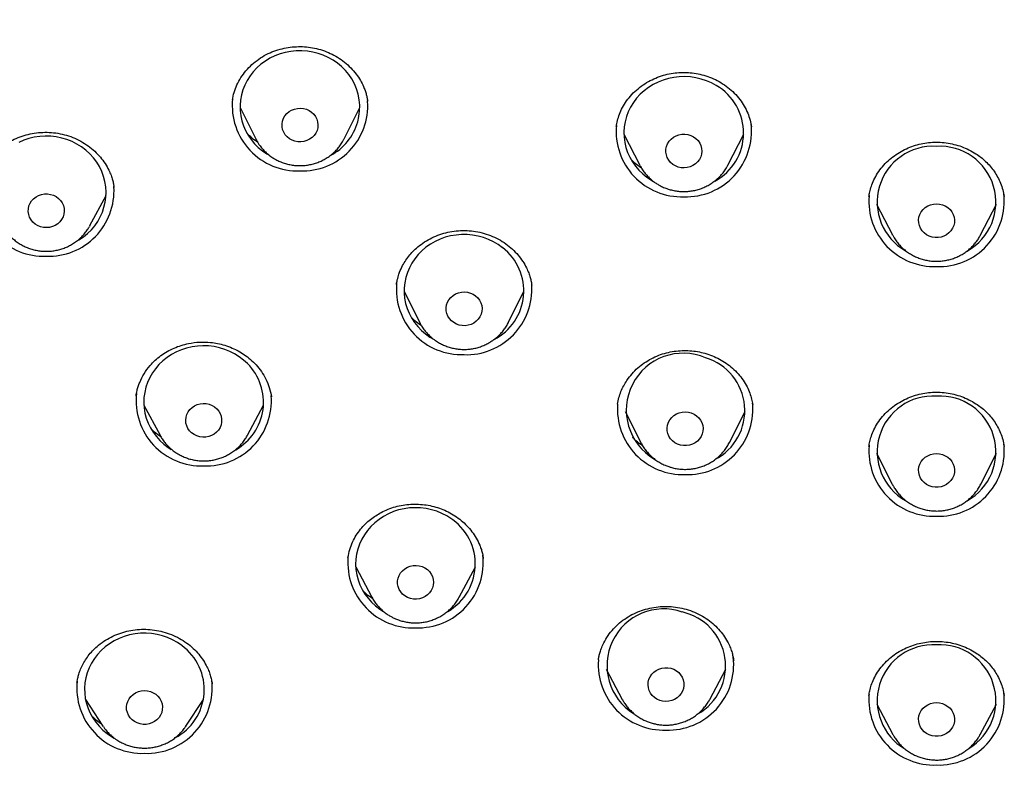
# Model space of a CAD drawing. Header units: millimetres. Extents: x 8 to 1577, y 12 to 2534.
# Tile 42 of 60: x 747 to 771, y 2113 to 2132. Entities that reach past the tile are written whole.
import ezdxf

# ---------------------------------------------------------------- set-up
doc = ezdxf.new("R2010")
doc.units = ezdxf.units.MM

msp = doc.modelspace()

# ---------------------------------------------------------------- linework, layer by layer
at = {"color": 7, "linetype": 'Continuous', "lineweight": 30}
for p, q in [((752.176, 2129.827), (752.175, 2129.818)), ((755.559, 2129.791), (755.557, 2129.802)), ((752.366, 2129.634), (752.758, 2128.851)), ((754.974, 2128.851), (755.366, 2129.634)), ((765.171, 2129.145), (765.17, 2129.152)), ((754.974, 2128.851), (754.968, 2128.84)), ((761.976, 2128.967), (762.373, 2128.193)), ((764.578, 2128.193), (764.975, 2128.967)), ((762.381, 2128.177), (762.373, 2128.193)), ((749.209, 2127.641), (749.206, 2127.659)), ((748.609, 2126.68), (749.013, 2127.436)), ((768.114, 2127.436), (768.109, 2127.411)), ((768.301, 2127.221), (768.698, 2126.448)), ((770.904, 2126.448), (771.301, 2127.221)), ((748.609, 2126.68), (748.599, 2126.662)), ((768.702, 2126.441), (768.698, 2126.448)), ((759.667, 2125.194), (759.665, 2125.21)), ((756.474, 2125.034), (756.866, 2124.251)), ((759.082, 2124.251), (759.474, 2125.034)), ((749.959, 2122.189), (750.363, 2121.432)), ((752.551, 2121.432), (752.955, 2122.189)), ((765.201, 2122.196), (765.194, 2122.232)), ((762.008, 2122.031), (762.4, 2121.249)), ((764.616, 2121.249), (765.008, 2122.031)), ((768.114, 2121.182), (768.109, 2121.158)), ((771.493, 2121.158), (771.483, 2121.208)), ((768.301, 2120.988), (768.693, 2120.206)), ((770.909, 2120.206), (771.301, 2120.988)), ((768.698, 2120.196), (768.693, 2120.206)), ((755.07, 2118.374), (755.069, 2118.368)), ((758.456, 2118.347), (758.455, 2118.353)), ((755.262, 2118.135), (755.666, 2117.378)), ((757.853, 2117.378), (758.257, 2118.135)), ((757.856, 2117.384), (757.853, 2117.378)), ((761.338, 2115.812), (761.337, 2115.804)), ((761.531, 2115.576), (761.935, 2114.819)), ((764.123, 2114.819), (764.527, 2115.576)), ((771.494, 2114.923), (771.484, 2114.973)), ((748.499, 2114.814), (748.935, 2114.151)), ((751.013, 2114.151), (751.45, 2114.814)), ((764.119, 2114.792), (764.099, 2114.778)), ((764.123, 2114.819), (764.118, 2114.81)), ((768.112, 2114.947), (768.108, 2114.923)), ((768.303, 2114.701), (768.707, 2113.945)), ((770.895, 2113.945), (771.299, 2114.701)), ((748.944, 2114.138), (748.935, 2114.151))]:
    msp.add_line(p, q, dxfattribs=at)
at = {"color": 7, "linetype": 'Continuous', "lineweight": 30, "flags": 128}
for points in [[(755.165, 2130.353), (755.09, 2130.463), (755.005, 2130.565), (754.91, 2130.66), (754.807, 2130.746), (754.695, 2130.823), (754.576, 2130.89), (754.451, 2130.946), (754.321, 2130.992), (754.187, 2131.025), (754.051, 2131.047), (753.912, 2131.057), (753.774, 2131.055), (753.636, 2131.041), (753.5, 2131.015), (753.368, 2130.978), (753.239, 2130.929), (753.116, 2130.869), (753, 2130.799), (752.89, 2130.719), (752.789, 2130.63), (752.698, 2130.532), (752.616, 2130.427), (752.545, 2130.315), (752.485, 2130.198), (752.437, 2130.076), (752.401, 2129.95), (752.378, 2129.822), (752.367, 2129.692), (752.369, 2129.562), (752.384, 2129.432), (752.412, 2129.305), (752.451, 2129.18), (752.504, 2129.059), (752.567, 2128.944), (752.642, 2128.834), (752.727, 2128.731), (752.822, 2128.636), (752.926, 2128.55), (753.038, 2128.473), (753.109, 2128.432)], [(764.287, 2130.186), (764.167, 2130.251), (764.041, 2130.306), (763.91, 2130.349), (763.776, 2130.381), (763.639, 2130.401), (763.501, 2130.409), (763.362, 2130.405), (763.225, 2130.39), (763.089, 2130.362), (762.957, 2130.323), (762.83, 2130.272), (762.707, 2130.211), (762.592, 2130.139), (762.484, 2130.057), (762.384, 2129.967), (762.294, 2129.868), (762.214, 2129.762), (762.144, 2129.649), (762.086, 2129.531), (762.04, 2129.408), (762.006, 2129.282), (761.985, 2129.154), (761.976, 2129.024), (761.98, 2128.893), (761.997, 2128.764), (762.026, 2128.637), (762.068, 2128.513), (762.122, 2128.393), (762.187, 2128.278), (762.264, 2128.17), (762.35, 2128.068), (762.447, 2127.974), (762.552, 2127.89), (762.665, 2127.814), (762.698, 2127.795)], [(754.256, 2129.408), (754.288, 2129.343), (754.309, 2129.274), (754.316, 2129.203), (754.311, 2129.131), (754.293, 2129.062), (754.262, 2128.996), (754.22, 2128.936), (754.168, 2128.883), (754.108, 2128.84), (754.04, 2128.807), (753.967, 2128.785), (753.892, 2128.775), (753.815, 2128.777), (753.741, 2128.791), (753.669, 2128.817), (753.604, 2128.853), (753.546, 2128.9), (753.497, 2128.955), (753.459, 2129.017), (753.432, 2129.085), (753.418, 2129.155), (753.417, 2129.227), (753.429, 2129.298), (753.454, 2129.366), (753.49, 2129.429), (753.537, 2129.485), (753.594, 2129.533), (753.658, 2129.572), (753.728, 2129.599), (753.803, 2129.615), (753.879, 2129.62), (753.955, 2129.611), (754.028, 2129.591), (754.097, 2129.56), (754.159, 2129.518), (754.212, 2129.467), (754.256, 2129.408)], [(748.847, 2128.159), (748.778, 2128.272), (748.697, 2128.378), (748.607, 2128.477), (748.508, 2128.567), (748.4, 2128.649), (748.284, 2128.721), (748.162, 2128.782), (748.034, 2128.833), (747.902, 2128.872), (747.767, 2128.9), (747.63, 2128.916), (747.491, 2128.92), (747.353, 2128.912), (747.216, 2128.892), (747.082, 2128.86), (746.951, 2128.817), (746.825, 2128.762)], [(763.719, 2128.904), (763.779, 2128.86), (763.831, 2128.808), (763.873, 2128.748), (763.903, 2128.682), (763.92, 2128.612), (763.925, 2128.54), (763.918, 2128.469), (763.897, 2128.4), (763.864, 2128.335), (763.82, 2128.277), (763.766, 2128.226), (763.704, 2128.184), (763.635, 2128.153), (763.562, 2128.133), (763.486, 2128.126), (763.41, 2128.13), (763.336, 2128.147), (763.265, 2128.175), (763.201, 2128.213), (763.145, 2128.262), (763.098, 2128.318), (763.062, 2128.382), (763.038, 2128.45), (763.027, 2128.521), (763.028, 2128.592), (763.042, 2128.663), (763.069, 2128.73), (763.108, 2128.792), (763.157, 2128.847), (763.215, 2128.893), (763.281, 2128.93), (763.352, 2128.955), (763.427, 2128.969), (763.503, 2128.971), (763.579, 2128.96), (763.651, 2128.938), (763.719, 2128.904)], [(747.915, 2127.247), (747.944, 2127.181), (747.961, 2127.111), (747.965, 2127.039), (747.956, 2126.968), (747.935, 2126.899), (747.901, 2126.835), (747.856, 2126.777), (747.802, 2126.726), (747.739, 2126.686), (747.67, 2126.655), (747.596, 2126.636), (747.52, 2126.63), (747.444, 2126.635), (747.37, 2126.652), (747.3, 2126.681), (747.236, 2126.72), (747.181, 2126.769), (747.135, 2126.827), (747.099, 2126.89), (747.076, 2126.959), (747.066, 2127.03), (747.068, 2127.101), (747.083, 2127.172), (747.111, 2127.239), (747.15, 2127.3), (747.2, 2127.354), (747.259, 2127.4), (747.325, 2127.436), (747.397, 2127.46), (747.472, 2127.473), (747.548, 2127.474), (747.624, 2127.463), (747.696, 2127.44), (747.763, 2127.405), (747.823, 2127.361), (747.874, 2127.308), (747.915, 2127.247)], [(769.801, 2127.226), (769.877, 2127.22), (769.951, 2127.202), (770.021, 2127.172), (770.084, 2127.132), (770.139, 2127.083), (770.184, 2127.025), (770.219, 2126.961), (770.241, 2126.892), (770.251, 2126.821), (770.247, 2126.749), (770.231, 2126.679), (770.203, 2126.613), (770.163, 2126.552), (770.112, 2126.498), (770.053, 2126.453), (769.986, 2126.418), (769.914, 2126.394), (769.839, 2126.382), (769.763, 2126.382), (769.688, 2126.394), (769.616, 2126.418), (769.549, 2126.453), (769.49, 2126.498), (769.439, 2126.552), (769.399, 2126.613), (769.371, 2126.679), (769.355, 2126.749), (769.351, 2126.821), (769.361, 2126.892), (769.384, 2126.961), (769.418, 2127.025), (769.463, 2127.083), (769.518, 2127.132), (769.582, 2127.172), (769.651, 2127.202), (769.725, 2127.22), (769.801, 2127.226)], [(758.938, 2126.128), (758.828, 2126.207), (758.71, 2126.276), (758.587, 2126.335), (758.458, 2126.382), (758.325, 2126.419), (758.189, 2126.443), (758.051, 2126.456), (757.912, 2126.457), (757.774, 2126.445), (757.638, 2126.422), (757.504, 2126.387), (757.375, 2126.341), (757.251, 2126.283), (757.132, 2126.215), (757.021, 2126.137), (756.919, 2126.05), (756.825, 2125.954), (756.741, 2125.851), (756.667, 2125.741), (756.605, 2125.624), (756.554, 2125.503), (756.515, 2125.378), (756.489, 2125.25), (756.476, 2125.121), (756.475, 2124.99), (756.487, 2124.861), (756.512, 2124.733), (756.549, 2124.607), (756.598, 2124.486), (756.66, 2124.369), (756.732, 2124.258), (756.815, 2124.153), (756.908, 2124.057), (757.01, 2123.969), (757.12, 2123.89), (757.208, 2123.836)], [(758.263, 2124.921), (758.317, 2124.87), (758.361, 2124.812), (758.394, 2124.747), (758.415, 2124.678), (758.424, 2124.607), (758.419, 2124.535), (758.401, 2124.465), (758.372, 2124.399), (758.33, 2124.339), (758.279, 2124.286), (758.219, 2124.242), (758.151, 2124.208), (758.079, 2124.186), (758.003, 2124.175), (757.927, 2124.176), (757.852, 2124.19), (757.781, 2124.215), (757.715, 2124.251), (757.656, 2124.297), (757.607, 2124.352), (757.568, 2124.414), (757.541, 2124.481), (757.526, 2124.551), (757.525, 2124.623), (757.536, 2124.694), (757.559, 2124.762), (757.595, 2124.825), (757.642, 2124.882), (757.698, 2124.931), (757.762, 2124.97), (757.832, 2124.998), (757.906, 2125.015), (757.982, 2125.02), (758.058, 2125.012), (758.132, 2124.993), (758.201, 2124.962), (758.263, 2124.921)], [(752.553, 2123.225), (752.454, 2123.316), (752.347, 2123.398), (752.231, 2123.47), (752.109, 2123.532), (751.982, 2123.583), (751.85, 2123.623), (751.715, 2123.652), (751.577, 2123.668), (751.439, 2123.672), (751.301, 2123.665), (751.164, 2123.645), (751.029, 2123.614), (750.898, 2123.571), (750.772, 2123.517), (750.652, 2123.452), (750.539, 2123.378), (750.433, 2123.293), (750.336, 2123.2), (750.249, 2123.099), (750.172, 2122.991), (750.106, 2122.876), (750.052, 2122.756), (750.01, 2122.632), (749.979, 2122.505), (749.962, 2122.376), (749.957, 2122.246), (749.965, 2122.116), (749.986, 2121.987), (750.019, 2121.861), (750.065, 2121.738), (750.122, 2121.62), (750.191, 2121.507), (750.271, 2121.4), (750.361, 2121.301), (750.46, 2121.21), (750.568, 2121.128), (750.646, 2121.077)], [(751.786, 2122.093), (751.833, 2122.037), (751.869, 2121.974), (751.894, 2121.906), (751.906, 2121.835), (751.905, 2121.763), (751.891, 2121.693), (751.865, 2121.626), (751.827, 2121.563), (751.778, 2121.508), (751.72, 2121.462), (751.654, 2121.425), (751.583, 2121.399), (751.508, 2121.385), (751.432, 2121.382), (751.357, 2121.393), (751.284, 2121.414), (751.216, 2121.448), (751.155, 2121.491), (751.103, 2121.543), (751.061, 2121.603), (751.031, 2121.669), (751.013, 2121.739), (751.007, 2121.81), (751.015, 2121.882), (751.035, 2121.951), (751.067, 2122.016), (751.111, 2122.075), (751.164, 2122.126), (751.226, 2122.168), (751.295, 2122.199), (751.368, 2122.219), (751.444, 2122.227), (751.52, 2122.223), (751.594, 2122.207), (751.665, 2122.18), (751.729, 2122.141), (751.786, 2122.093)], [(763.662, 2121.992), (763.731, 2121.962), (763.794, 2121.921), (763.848, 2121.871), (763.893, 2121.813), (763.927, 2121.748), (763.949, 2121.68), (763.958, 2121.608), (763.954, 2121.537), (763.937, 2121.467), (763.908, 2121.4), (763.867, 2121.34), (763.816, 2121.286), (763.756, 2121.242), (763.689, 2121.207), (763.617, 2121.184), (763.542, 2121.173), (763.466, 2121.173), (763.39, 2121.186), (763.319, 2121.211), (763.252, 2121.246), (763.193, 2121.292), (763.144, 2121.346), (763.104, 2121.408), (763.076, 2121.474), (763.061, 2121.545), (763.059, 2121.616), (763.069, 2121.687), (763.092, 2121.756), (763.127, 2121.82), (763.173, 2121.877), (763.229, 2121.926), (763.292, 2121.966), (763.362, 2121.994), (763.436, 2122.012), (763.512, 2122.017), (763.588, 2122.011), (763.662, 2121.992)], [(769.801, 2120.975), (769.877, 2120.968), (769.951, 2120.95), (770.021, 2120.921), (770.084, 2120.881), (770.139, 2120.831), (770.184, 2120.773), (770.219, 2120.709), (770.241, 2120.641), (770.251, 2120.57), (770.247, 2120.498), (770.231, 2120.428), (770.203, 2120.361), (770.163, 2120.3), (770.112, 2120.246), (770.053, 2120.201), (769.986, 2120.166), (769.914, 2120.142), (769.839, 2120.13), (769.763, 2120.13), (769.688, 2120.142), (769.616, 2120.166), (769.549, 2120.201), (769.49, 2120.246), (769.439, 2120.3), (769.399, 2120.361), (769.371, 2120.428), (769.355, 2120.498), (769.351, 2120.57), (769.361, 2120.641), (769.384, 2120.709), (769.418, 2120.773), (769.463, 2120.831), (769.518, 2120.881), (769.582, 2120.921), (769.651, 2120.95), (769.725, 2120.968), (769.801, 2120.975)], [(757.539, 2119.414), (757.417, 2119.476), (757.29, 2119.528), (757.158, 2119.568), (757.023, 2119.597), (756.886, 2119.614), (756.747, 2119.619), (756.609, 2119.612), (756.472, 2119.593), (756.337, 2119.562), (756.206, 2119.52), (756.08, 2119.466), (755.96, 2119.402), (755.846, 2119.327), (755.74, 2119.243), (755.643, 2119.151), (755.555, 2119.05), (755.478, 2118.942), (755.411, 2118.827), (755.356, 2118.708), (755.314, 2118.584), (755.283, 2118.457), (755.265, 2118.328), (755.26, 2118.198), (755.267, 2118.068), (755.287, 2117.939), (755.32, 2117.813), (755.365, 2117.69), (755.422, 2117.571), (755.491, 2117.458), (755.57, 2117.351), (755.659, 2117.251), (755.758, 2117.16), (755.865, 2117.078), (755.959, 2117.017)], [(756.993, 2118.112), (757.055, 2118.07), (757.108, 2118.018), (757.151, 2117.959), (757.183, 2117.894), (757.203, 2117.825), (757.21, 2117.753), (757.203, 2117.682), (757.185, 2117.612), (757.154, 2117.547), (757.111, 2117.487), (757.059, 2117.435), (756.998, 2117.392), (756.93, 2117.36), (756.857, 2117.338), (756.781, 2117.329), (756.705, 2117.331), (756.63, 2117.346), (756.559, 2117.372), (756.494, 2117.41), (756.436, 2117.457), (756.388, 2117.512), (756.35, 2117.575), (756.325, 2117.642), (756.311, 2117.713), (756.311, 2117.785), (756.323, 2117.855), (756.348, 2117.923), (756.385, 2117.986), (756.433, 2118.042), (756.49, 2118.09), (756.555, 2118.128), (756.625, 2118.155), (756.7, 2118.17), (756.776, 2118.174), (756.852, 2118.165), (756.925, 2118.144), (756.993, 2118.112)], [(750.909, 2116.169), (750.797, 2116.246), (750.678, 2116.312), (750.553, 2116.368), (750.423, 2116.413), (750.289, 2116.446), (750.152, 2116.467), (750.014, 2116.476), (749.875, 2116.474), (749.737, 2116.459), (749.602, 2116.433), (749.469, 2116.395), (749.341, 2116.345), (749.218, 2116.285), (749.102, 2116.214), (748.993, 2116.134), (748.893, 2116.044), (748.801, 2115.946), (748.72, 2115.841), (748.649, 2115.729), (748.59, 2115.611), (748.543, 2115.489), (748.507, 2115.363), (748.485, 2115.234), (748.475, 2115.105), (748.477, 2114.974), (748.493, 2114.845), (748.521, 2114.718), (748.562, 2114.593), (748.614, 2114.473), (748.678, 2114.357), (748.754, 2114.248), (748.839, 2114.146), (748.935, 2114.051), (749.039, 2113.965), (749.151, 2113.889), (749.218, 2113.85)], [(763.151, 2115.599), (763.222, 2115.574), (763.288, 2115.538), (763.346, 2115.492), (763.396, 2115.437), (763.435, 2115.375), (763.462, 2115.308), (763.477, 2115.238), (763.478, 2115.166), (763.467, 2115.095), (763.444, 2115.027), (763.408, 2114.964), (763.361, 2114.907), (763.305, 2114.858), (763.241, 2114.819), (763.171, 2114.791), (763.097, 2114.774), (763.021, 2114.769), (762.945, 2114.777), (762.871, 2114.796), (762.802, 2114.827), (762.74, 2114.868), (762.686, 2114.918), (762.642, 2114.977), (762.609, 2115.042), (762.588, 2115.111), (762.579, 2115.182), (762.584, 2115.253), (762.601, 2115.323), (762.631, 2115.389), (762.672, 2115.45), (762.724, 2115.503), (762.784, 2115.547), (762.851, 2115.58), (762.924, 2115.603), (762.999, 2115.614), (763.076, 2115.613), (763.151, 2115.599)], [(750.255, 2114.947), (750.31, 2114.897), (750.356, 2114.84), (750.391, 2114.776), (750.413, 2114.708), (750.424, 2114.636), (750.421, 2114.565), (750.405, 2114.495), (750.377, 2114.428), (750.338, 2114.367), (750.287, 2114.312), (750.228, 2114.267), (750.162, 2114.232), (750.09, 2114.207), (750.015, 2114.195), (749.939, 2114.194), (749.863, 2114.206), (749.791, 2114.23), (749.724, 2114.264), (749.665, 2114.309), (749.614, 2114.362), (749.574, 2114.423), (749.545, 2114.49), (749.528, 2114.56), (749.524, 2114.631), (749.534, 2114.703), (749.556, 2114.771), (749.589, 2114.835), (749.634, 2114.893), (749.689, 2114.943), (749.752, 2114.984), (749.822, 2115.014), (749.895, 2115.032), (749.971, 2115.039), (750.047, 2115.033), (750.121, 2115.016), (750.191, 2114.986), (750.255, 2114.947)], [(769.801, 2114.74), (769.877, 2114.734), (769.951, 2114.716), (770.021, 2114.686), (770.084, 2114.646), (770.139, 2114.597), (770.184, 2114.539), (770.219, 2114.475), (770.241, 2114.406), (770.251, 2114.335), (770.247, 2114.264), (770.231, 2114.193), (770.203, 2114.127), (770.163, 2114.066), (770.112, 2114.012), (770.053, 2113.967), (769.986, 2113.932), (769.914, 2113.908), (769.839, 2113.896), (769.763, 2113.896), (769.688, 2113.908), (769.616, 2113.932), (769.549, 2113.967), (769.49, 2114.012), (769.439, 2114.066), (769.399, 2114.127), (769.371, 2114.193), (769.355, 2114.264), (769.351, 2114.335), (769.361, 2114.406), (769.384, 2114.475), (769.418, 2114.539), (769.463, 2114.597), (769.518, 2114.646), (769.582, 2114.686), (769.651, 2114.716), (769.725, 2114.734), (769.801, 2114.74)]]:
    msp.add_lwpolyline(points, dxfattribs=at)
at = {"color": 7, "linetype": 'Continuous', "lineweight": 30}
for centre, radius, start, end in [((753.997, 2129.646), 1.366, 297.5422, 31.1916), ((763.601, 2129), 1.37, 298.5195, 59.9762), ((753.807, 2129.685), 1.636, 174.2435, 272.0668), ((753.924, 2129.688), 1.639, 267.9798, 3.5797), ((763.417, 2129.038), 1.636, 174.6963, 272.0572), ((763.535, 2129.036), 1.634, 267.9107, 6.8277), ((769.715, 2127.267), 1.4, 86.481, 240.5544), ((769.886, 2127.266), 1.4, 299.1595, 93.4642), ((747.648, 2127.509), 1.364, 299.9528, 28.4884), ((747.457, 2127.549), 1.637, 175.3428, 272.0434), ((747.573, 2127.551), 1.639, 267.9844, 3.3676), ((769.743, 2127.293), 1.637, 175.4469, 272.0412), ((769.861, 2127.29), 1.634, 267.9107, 6.8277), ((758.103, 2125.046), 1.367, 297.0916, 52.3495), ((757.915, 2125.086), 1.636, 174.4052, 272.0634), ((758.032, 2125.088), 1.639, 267.9779, 3.6703), ((763.459, 2122.063), 1.423, 66.7398, 239.6483), ((763.621, 2122.049), 1.38, 297.2978, 73.1478), ((751.59, 2122.26), 1.364, 299.3549, 45.0479), ((751.398, 2122.299), 1.635, 173.6722, 272.0788), ((751.515, 2122.302), 1.638, 267.9673, 4.1573), ((769.715, 2121.015), 1.4, 86.481, 240.5544), ((769.886, 2121.015), 1.4, 299.1595, 93.4642), ((763.45, 2122.085), 1.637, 175.4867, 272.0403), ((763.566, 2122.086), 1.639, 267.9809, 3.5279), ((769.743, 2121.042), 1.637, 175.5331, 272.0393), ((769.859, 2121.043), 1.639, 267.979, 3.6184), ((756.885, 2118.21), 1.37, 299.9287, 61.4893), ((756.819, 2118.245), 1.634, 267.9107, 6.8277), ((756.701, 2118.248), 1.638, 175.7116, 272.0355), ((762.971, 2115.667), 1.418, 70.9396, 237.8112), ((763.137, 2115.656), 1.384, 299.8681, 77.6307), ((769.716, 2114.787), 1.4, 86.5109, 239.4995), ((769.886, 2114.787), 1.4, 301.1963, 93.4933), ((750.103, 2115.065), 1.367, 297.677, 53.8723), ((762.971, 2115.69), 1.638, 175.8644, 272.0322), ((763.089, 2115.686), 1.634, 267.9107, 6.8277), ((749.915, 2115.104), 1.635, 173.994, 272.072), ((750.034, 2115.103), 1.634, 267.9107, 6.8277), ((769.86, 2114.812), 1.635, 267.9243, 6.1805), ((769.743, 2114.815), 1.638, 175.792, 272.0337)]:
    msp.add_arc(centre, radius, start, end, dxfattribs=at)
for points, knots in [([(722.303, 2139.271), (722.303, 2139.218), (722.302, 2139.119), (722.303, 2138.974), (722.304, 2138.844), (722.305, 2138.727), (722.306, 2138.618), (722.308, 2138.501), (722.309, 2138.374), (722.312, 2138.236), (722.316, 2138.041), (722.323, 2137.779), (722.334, 2137.443), (722.35, 2137.09), (722.368, 2136.721), (722.391, 2136.34), (722.42, 2135.933), (722.454, 2135.5), (722.507, 2134.908), (722.585, 2134.176), (722.699, 2133.282), (722.833, 2132.381), (722.988, 2131.476), (723.155, 2130.607), (723.3, 2129.931), (723.413, 2129.44), (723.488, 2129.123), (723.562, 2128.819), (723.633, 2128.538), (723.701, 2128.277), (723.764, 2128.04), (723.821, 2127.83), (723.868, 2127.658), (723.906, 2127.524), (723.936, 2127.419), (723.96, 2127.333), (723.988, 2127.236), (724.026, 2127.107), (724.077, 2126.932), (724.141, 2126.718), (724.22, 2126.463), (724.313, 2126.166), (724.421, 2125.828), (724.547, 2125.45), (724.69, 2125.032), (724.852, 2124.576), (725.034, 2124.081), (725.237, 2123.552), (725.46, 2122.99), (725.705, 2122.401), (725.967, 2121.797), (726.289, 2121.084), (726.669, 2120.285), (727.096, 2119.439), (727.511, 2118.658), (727.911, 2117.938), (728.311, 2117.248), (728.729, 2116.556), (729.164, 2115.864), (729.615, 2115.177), (730.059, 2114.525), (730.494, 2113.91), (730.89, 2113.369), (731.247, 2112.895), (731.567, 2112.482), (731.888, 2112.075), (732.219, 2111.666), (732.601, 2111.205), (733.041, 2110.69), (733.542, 2110.12), (734.076, 2109.536), (734.643, 2108.936), (735.243, 2108.324), (735.88, 2107.699), (736.467, 2107.146), (736.997, 2106.663), (737.46, 2106.252), (737.93, 2105.845), (738.394, 2105.455), (738.836, 2105.094), (739.248, 2104.764), (739.621, 2104.472), (739.954, 2104.216), (740.25, 2103.993), (740.518, 2103.794), (740.758, 2103.619), (740.97, 2103.466), (741.128, 2103.353), (741.239, 2103.274), (741.31, 2103.224), (741.373, 2103.179), (741.427, 2103.141), (741.472, 2103.109), (741.519, 2103.077), (741.586, 2103.03), (741.688, 2102.96), (741.83, 2102.861), (742.013, 2102.737), (742.234, 2102.587), (742.496, 2102.412), (742.794, 2102.216), (743.128, 2102.001), (743.496, 2101.767), (743.904, 2101.515), (744.352, 2101.243), (744.84, 2100.955), (745.371, 2100.65), (745.926, 2100.341), (746.504, 2100.029), (747.104, 2099.716), (747.683, 2099.422), (748.065, 2099.238), (748.232, 2099.158)], [0, 0, 0, 0, 0.003102, 0.005794, 0.008356, 0.010508, 0.012654, 0.015015, 0.017591, 0.020383, 0.023389, 0.029461, 0.036257, 0.043776, 0.050929, 0.058634, 0.06689, 0.075698, 0.084957, 0.102902, 0.120337, 0.139528, 0.158059, 0.175929, 0.193139, 0.199838, 0.206432, 0.212857, 0.218726, 0.223973, 0.22915, 0.233534, 0.237124, 0.239923, 0.24198, 0.243694, 0.245288, 0.248132, 0.251803, 0.256302, 0.261629, 0.267917, 0.275067, 0.283078, 0.291951, 0.301685, 0.31228, 0.323736, 0.335799, 0.348688, 0.362149, 0.375396, 0.395672, 0.415286, 0.432241, 0.448669, 0.464569, 0.479943, 0.496998, 0.513354, 0.529011, 0.543968, 0.558226, 0.568938, 0.579218, 0.58927, 0.599677, 0.610475, 0.624815, 0.639791, 0.655403, 0.671651, 0.688535, 0.706054, 0.724209, 0.736094, 0.748235, 0.760631, 0.772642, 0.783805, 0.794123, 0.803593, 0.81153, 0.818756, 0.825271, 0.831074, 0.836166, 0.840547, 0.842423, 0.844127, 0.845628, 0.846913, 0.847983, 0.848887, 0.850267, 0.852728, 0.856107, 0.860403, 0.865617, 0.871748, 0.878797, 0.886427, 0.894902, 0.904222, 0.914388, 0.925398, 0.937254, 0.949955, 0.962339, 0.975433, 0.989237, 1, 1, 1, 1]), ([(752.176, 2129.822), (752.188, 2129.887), (752.213, 2130.016), (752.286, 2130.205), (752.385, 2130.388), (752.511, 2130.559), (752.661, 2130.716), (752.832, 2130.852), (753.017, 2130.964), (753.213, 2131.051), (753.416, 2131.112), (753.622, 2131.15), (753.828, 2131.165), (754.032, 2131.157), (754.234, 2131.126), (754.434, 2131.073), (754.627, 2130.996), (754.812, 2130.896), (754.985, 2130.775), (755.141, 2130.633), (755.274, 2130.479), (755.379, 2130.322), (755.45, 2130.182), (755.496, 2130.064), (755.529, 2129.964), (755.55, 2129.867), (755.558, 2129.816), (755.561, 2129.789)], [0, 0, 0, 0, 0.044875, 0.090088, 0.135703, 0.181715, 0.228047, 0.273915, 0.31889, 0.363011, 0.40633, 0.448867, 0.490622, 0.531625, 0.572895, 0.61494, 0.657466, 0.700516, 0.744146, 0.788406, 0.832519, 0.87296, 0.909145, 0.933479, 0.955437, 0.976665, 1, 1, 1, 1]), ([(761.785, 2129.161), (761.794, 2129.21), (761.813, 2129.313), (761.863, 2129.473), (761.937, 2129.638), (762.039, 2129.805), (762.17, 2129.965), (762.324, 2130.11), (762.494, 2130.234), (762.676, 2130.336), (762.865, 2130.415), (763.058, 2130.471), (763.252, 2130.505), (763.446, 2130.517), (763.639, 2130.509), (763.833, 2130.481), (764.028, 2130.431), (764.22, 2130.359), (764.406, 2130.263), (764.581, 2130.143), (764.741, 2130), (764.879, 2129.841), (764.991, 2129.672), (765.076, 2129.499), (765.137, 2129.326), (765.159, 2129.211), (765.169, 2129.155)], [0, 0, 0, 0, 0.03522, 0.07284, 0.112874, 0.155343, 0.200212, 0.245186, 0.289189, 0.33222, 0.374289, 0.415431, 0.455574, 0.494478, 0.533295, 0.573117, 0.613979, 0.655923, 0.699023, 0.743175, 0.788231, 0.833452, 0.877209, 0.919506, 0.960426, 1, 1, 1, 1]), ([(745.825, 2127.685), (745.831, 2127.722), (745.845, 2127.804), (745.886, 2127.949), (745.958, 2128.119), (746.066, 2128.297), (746.2, 2128.466), (746.356, 2128.615), (746.528, 2128.742), (746.713, 2128.845), (746.908, 2128.924), (747.111, 2128.98), (747.321, 2129.012), (747.536, 2129.02), (747.754, 2129.004), (747.971, 2128.961), (748.182, 2128.891), (748.382, 2128.796), (748.566, 2128.679), (748.73, 2128.544), (748.872, 2128.396), (748.99, 2128.237), (749.076, 2128.085), (749.137, 2127.945), (749.175, 2127.829), (749.198, 2127.726), (749.208, 2127.668), (749.212, 2127.64)], [0, 0, 0, 0, 0.027539, 0.06181, 0.103075, 0.149628, 0.195903, 0.241464, 0.286251, 0.330254, 0.373507, 0.416229, 0.459328, 0.502933, 0.547055, 0.591743, 0.636963, 0.682394, 0.727621, 0.7717, 0.814655, 0.856548, 0.897431, 0.927193, 0.954396, 0.978588, 1, 1, 1, 1]), ([(752.814, 2128.765), (752.79, 2128.78), (752.712, 2128.829), (752.62, 2128.907), (752.559, 2128.971), (752.54, 2128.991)], [0, 0, 0, 0, 0.229575, 0.751804, 1, 1, 1, 1]), ([(752.759, 2128.851), (752.76, 2128.849), (752.774, 2128.818), (752.791, 2128.79), (752.808, 2128.763)], [0, 0, 0, 0, 0.072874, 1, 1, 1, 1]), ([(752.808, 2128.763), (752.822, 2128.741), (752.857, 2128.687), (752.921, 2128.606), (753, 2128.522), (753.088, 2128.447), (753.182, 2128.379), (753.283, 2128.321), (753.39, 2128.272), (753.501, 2128.233), (753.615, 2128.205), (753.732, 2128.187), (753.85, 2128.18), (753.968, 2128.184), (754.086, 2128.199), (754.202, 2128.224), (754.314, 2128.261), (754.423, 2128.308), (754.526, 2128.364), (754.623, 2128.43), (754.713, 2128.505), (754.796, 2128.587), (754.869, 2128.677), (754.927, 2128.762), (754.956, 2128.818), (754.967, 2128.841)], [0, 0, 0, 0, 0.03049, 0.074729, 0.119024, 0.163414, 0.207903, 0.252492, 0.297175, 0.341948, 0.386802, 0.431726, 0.476709, 0.521737, 0.566796, 0.611867, 0.656935, 0.701985, 0.746997, 0.791958, 0.836849, 0.881658, 0.926372, 0.970983, 1, 1, 1, 1]), ([(768.107, 2127.406), (768.114, 2127.446), (768.129, 2127.531), (768.17, 2127.672), (768.233, 2127.829), (768.325, 2127.995), (768.444, 2128.157), (768.585, 2128.305), (768.742, 2128.433), (768.911, 2128.54), (769.088, 2128.627), (769.272, 2128.693), (769.459, 2128.739), (769.651, 2128.765), (769.846, 2128.771), (770.043, 2128.755), (770.239, 2128.718), (770.43, 2128.66), (770.615, 2128.581), (770.776, 2128.489), (770.915, 2128.39), (771.034, 2128.287), (771.145, 2128.17), (771.245, 2128.039), (771.332, 2127.897), (771.405, 2127.742), (771.462, 2127.578), (771.484, 2127.464), (771.495, 2127.406)], [0, 0, 0, 0, 0.028973, 0.062084, 0.099456, 0.141178, 0.184859, 0.227953, 0.270249, 0.311619, 0.352144, 0.391871, 0.430843, 0.469815, 0.50936, 0.5493, 0.589596, 0.630304, 0.671465, 0.713123, 0.744969, 0.77808, 0.812356, 0.847692, 0.884114, 0.921634, 0.960258, 1, 1, 1, 1]), ([(762.414, 2128.121), (762.397, 2128.132), (762.325, 2128.177), (762.241, 2128.248), (762.182, 2128.309), (762.165, 2128.326)], [0, 0, 0, 0, 0.182328, 0.761394, 1, 1, 1, 1]), ([(762.383, 2128.177), (762.397, 2128.151), (762.429, 2128.091), (762.491, 2128.005), (762.566, 2127.918), (762.649, 2127.838), (762.735, 2127.77), (762.795, 2127.731), (762.822, 2127.714)], [0, 0, 0, 0, 0.137416, 0.315025, 0.492961, 0.671264, 0.849959, 1, 1, 1, 1]), ([(762.822, 2127.714), (762.845, 2127.701), (762.901, 2127.668), (762.996, 2127.625), (763.107, 2127.586), (763.221, 2127.557), (763.338, 2127.539), (763.456, 2127.531), (763.574, 2127.535), (763.692, 2127.55), (763.808, 2127.575), (763.92, 2127.611), (764.029, 2127.658), (764.133, 2127.714), (764.23, 2127.78), (764.32, 2127.854), (764.403, 2127.937), (764.476, 2128.026), (764.536, 2128.113), (764.566, 2128.172), (764.579, 2128.196)], [0, 0, 0, 0, 0.03843, 0.095704, 0.153056, 0.210512, 0.268059, 0.325681, 0.383362, 0.441083, 0.49882, 0.556555, 0.614264, 0.671929, 0.729526, 0.787036, 0.844441, 0.901724, 0.958876, 1, 1, 1, 1]), ([(746.429, 2126.666), (746.442, 2126.643), (746.474, 2126.588), (746.534, 2126.504), (746.61, 2126.417), (746.693, 2126.338), (746.785, 2126.266), (746.883, 2126.203), (746.987, 2126.15), (747.096, 2126.106), (747.208, 2126.073), (747.324, 2126.05), (747.442, 2126.037), (747.56, 2126.036), (747.678, 2126.046), (747.795, 2126.066), (747.909, 2126.097), (748.02, 2126.139), (748.126, 2126.191), (748.226, 2126.253), (748.32, 2126.323), (748.406, 2126.402), (748.484, 2126.489), (748.549, 2126.575), (748.583, 2126.635), (748.598, 2126.662)], [0, 0, 0, 0, 0.030342, 0.074262, 0.118234, 0.162297, 0.206458, 0.250717, 0.295073, 0.339521, 0.384053, 0.428661, 0.473333, 0.518056, 0.562818, 0.6076, 0.652387, 0.697163, 0.741911, 0.786614, 0.831257, 0.875823, 0.920301, 0.964681, 1, 1, 1, 1]), ([(756.282, 2125.207), (756.288, 2125.245), (756.303, 2125.33), (756.345, 2125.478), (756.409, 2125.634), (756.493, 2125.785), (756.587, 2125.917), (756.694, 2126.038), (756.825, 2126.159), (756.982, 2126.275), (757.168, 2126.379), (757.363, 2126.461), (757.566, 2126.519), (757.777, 2126.553), (757.994, 2126.562), (758.211, 2126.546), (758.427, 2126.503), (758.636, 2126.436), (758.837, 2126.344), (759.022, 2126.229), (759.186, 2126.095), (759.327, 2125.947), (759.444, 2125.788), (759.531, 2125.637), (759.592, 2125.499), (759.631, 2125.383), (759.655, 2125.279), (759.665, 2125.22), (759.669, 2125.192)], [0, 0, 0, 0, 0.028486, 0.063406, 0.104947, 0.139759, 0.174475, 0.208761, 0.242639, 0.287203, 0.331113, 0.374372, 0.417161, 0.460415, 0.50418, 0.548183, 0.592505, 0.637202, 0.682325, 0.727465, 0.771614, 0.814507, 0.856211, 0.896787, 0.926407, 0.953666, 0.978127, 1, 1, 1, 1]), ([(768.703, 2126.442), (768.715, 2126.418), (768.745, 2126.361), (768.804, 2126.276), (768.877, 2126.187), (768.959, 2126.106), (769.049, 2126.033), (769.146, 2125.968), (769.248, 2125.912), (769.356, 2125.866), (769.468, 2125.83), (769.583, 2125.805), (769.695, 2125.79), (769.768, 2125.789), (769.801, 2125.788)], [0, 0, 0, 0, 0.060103, 0.145869, 0.231788, 0.317882, 0.404164, 0.490638, 0.577304, 0.664152, 0.751169, 0.838338, 0.925637, 1, 1, 1, 1]), ([(769.801, 2125.788), (769.827, 2125.788), (769.893, 2125.789), (769.997, 2125.801), (770.113, 2125.825), (770.227, 2125.859), (770.336, 2125.904), (770.44, 2125.958), (770.539, 2126.022), (770.631, 2126.095), (770.715, 2126.176), (770.79, 2126.265), (770.854, 2126.355), (770.887, 2126.418), (770.903, 2126.447)], [0, 0, 0, 0, 0.057485, 0.144544, 0.231652, 0.318762, 0.40584, 0.492855, 0.579775, 0.666568, 0.753206, 0.839665, 0.925928, 1, 1, 1, 1]), ([(756.909, 2124.173), (756.891, 2124.184), (756.819, 2124.23), (756.733, 2124.302), (756.673, 2124.366), (756.653, 2124.385)], [0, 0, 0, 0, 0.181865, 0.743322, 1, 1, 1, 1]), ([(756.867, 2124.252), (756.88, 2124.227), (756.909, 2124.169), (756.967, 2124.082), (757.04, 2123.993), (757.116, 2123.915), (757.17, 2123.87), (757.195, 2123.849)], [0, 0, 0, 0, 0.158723, 0.377611, 0.596881, 0.816591, 1, 1, 1, 1]), ([(757.195, 2123.849), (757.216, 2123.834), (757.267, 2123.794), (757.356, 2123.74), (757.46, 2123.688), (757.57, 2123.645), (757.683, 2123.613), (757.799, 2123.592), (757.917, 2123.581), (758.036, 2123.581), (758.154, 2123.592), (758.27, 2123.614), (758.384, 2123.647), (758.494, 2123.69), (758.599, 2123.744), (758.698, 2123.807), (758.791, 2123.878), (758.876, 2123.958), (758.953, 2124.046), (759.02, 2124.14), (759.063, 2124.211), (759.081, 2124.251), (759.083, 2124.256)], [0, 0, 0, 0, 0.035675, 0.088485, 0.141371, 0.194366, 0.24746, 0.300642, 0.353898, 0.407214, 0.460573, 0.513953, 0.567336, 0.620703, 0.674033, 0.727308, 0.780508, 0.833615, 0.886615, 0.939495, 0.99225, 1, 1, 1, 1]), ([(749.764, 2122.421), (749.767, 2122.439), (749.773, 2122.481), (749.789, 2122.559), (749.815, 2122.653), (749.869, 2122.797), (749.962, 2122.979), (750.096, 2123.163), (750.24, 2123.312), (750.383, 2123.429), (750.542, 2123.532), (750.713, 2123.617), (750.892, 2123.684), (751.105, 2123.739), (751.351, 2123.77), (751.597, 2123.764), (751.807, 2123.732), (751.99, 2123.686), (752.164, 2123.622), (752.329, 2123.542), (752.481, 2123.448), (752.632, 2123.332), (752.776, 2123.191), (752.907, 2123.025), (753.019, 2122.835), (753.108, 2122.622), (753.139, 2122.47), (753.155, 2122.391)], [0, 0, 0, 0, 0.016046, 0.035001, 0.057162, 0.082324, 0.135019, 0.189991, 0.227902, 0.266825, 0.306639, 0.346168, 0.385169, 0.423641, 0.480348, 0.535939, 0.572143, 0.609105, 0.650637, 0.684923, 0.721905, 0.761618, 0.804118, 0.849173, 0.896782, 0.947027, 1, 1, 1, 1]), ([(761.817, 2122.214), (761.827, 2122.267), (761.847, 2122.373), (761.899, 2122.526), (761.966, 2122.671), (762.057, 2122.821), (762.174, 2122.973), (762.32, 2123.12), (762.483, 2123.247), (762.658, 2123.352), (762.844, 2123.436), (763.037, 2123.498), (763.234, 2123.537), (763.431, 2123.555), (763.626, 2123.552), (763.818, 2123.53), (764.007, 2123.487), (764.192, 2123.424), (764.371, 2123.34), (764.54, 2123.236), (764.697, 2123.113), (764.839, 2122.971), (764.962, 2122.815), (765.059, 2122.652), (765.128, 2122.492), (765.175, 2122.341), (765.193, 2122.244), (765.201, 2122.198)], [0, 0, 0, 0, 0.037098, 0.073417, 0.108991, 0.143861, 0.189279, 0.233487, 0.276557, 0.319092, 0.361237, 0.402699, 0.443477, 0.483634, 0.523209, 0.562251, 0.601565, 0.641624, 0.682217, 0.723369, 0.765133, 0.80755, 0.850575, 0.89199, 0.930755, 0.966715, 1, 1, 1, 1]), ([(768.107, 2121.152), (768.114, 2121.192), (768.129, 2121.277), (768.169, 2121.417), (768.232, 2121.574), (768.324, 2121.739), (768.443, 2121.901), (768.584, 2122.049), (768.741, 2122.176), (768.91, 2122.283), (769.088, 2122.37), (769.271, 2122.435), (769.459, 2122.481), (769.651, 2122.507), (769.846, 2122.513), (770.043, 2122.498), (770.239, 2122.461), (770.43, 2122.403), (770.615, 2122.324), (770.777, 2122.232), (770.916, 2122.133), (771.035, 2122.031), (771.145, 2121.914), (771.245, 2121.784), (771.333, 2121.641), (771.405, 2121.488), (771.463, 2121.324), (771.484, 2121.21), (771.495, 2121.152)], [0, 0, 0, 0, 0.029035, 0.062184, 0.099571, 0.141284, 0.184943, 0.228018, 0.270298, 0.311653, 0.352163, 0.391877, 0.430835, 0.469795, 0.509328, 0.549254, 0.589537, 0.630232, 0.67138, 0.713022, 0.744858, 0.777964, 0.812242, 0.847586, 0.884024, 0.921567, 0.960221, 1, 1, 1, 1]), ([(761.816, 2122.214), (761.816, 2122.214), (761.816, 2122.211), (761.815, 2122.209), (761.815, 2122.206)], [0, 0, 0, 0, 0.090642, 1, 1, 1, 1]), ([(750.387, 2121.392), (750.37, 2121.402), (750.299, 2121.447), (750.215, 2121.518), (750.156, 2121.58), (750.138, 2121.598)], [0, 0, 0, 0, 0.179118, 0.754836, 1, 1, 1, 1]), ([(750.365, 2121.43), (750.368, 2121.424), (750.388, 2121.384), (750.434, 2121.315), (750.498, 2121.229), (750.547, 2121.178), (750.569, 2121.155)], [0, 0, 0, 0, 0.057672, 0.390315, 0.723512, 1, 1, 1, 1]), ([(750.569, 2121.155), (750.587, 2121.137), (750.634, 2121.091), (750.715, 2121.027), (750.812, 2120.963), (750.916, 2120.908), (751.024, 2120.863), (751.136, 2120.828), (751.252, 2120.804), (751.369, 2120.791), (751.488, 2120.788), (751.606, 2120.796), (751.723, 2120.815), (751.837, 2120.845), (751.948, 2120.886), (752.055, 2120.937), (752.156, 2120.997), (752.251, 2121.066), (752.338, 2121.144), (752.417, 2121.23), (752.486, 2121.323), (752.53, 2121.391), (752.549, 2121.429), (752.551, 2121.433)], [0, 0, 0, 0, 0.034096, 0.084218, 0.134412, 0.184717, 0.235127, 0.285634, 0.336228, 0.386896, 0.437625, 0.488399, 0.539199, 0.590006, 0.640802, 0.69157, 0.742289, 0.792942, 0.84351, 0.89398, 0.944339, 0.994579, 1, 1, 1, 1]), ([(762.445, 2121.17), (762.425, 2121.182), (762.352, 2121.228), (762.267, 2121.3), (762.209, 2121.36), (762.192, 2121.378)], [0, 0, 0, 0, 0.209711, 0.768599, 1, 1, 1, 1]), ([(762.403, 2121.246), (762.408, 2121.236), (762.428, 2121.192), (762.475, 2121.118), (762.543, 2121.026), (762.62, 2120.941), (762.706, 2120.863), (762.799, 2120.794), (762.898, 2120.733), (762.998, 2120.684), (763.065, 2120.659), (763.096, 2120.647)], [0, 0, 0, 0, 0.034304, 0.156572, 0.279039, 0.401739, 0.524699, 0.647931, 0.771438, 0.895214, 1, 1, 1, 1]), ([(763.096, 2120.647), (763.121, 2120.639), (763.183, 2120.619), (763.286, 2120.597), (763.403, 2120.581), (763.521, 2120.577), (763.64, 2120.584), (763.757, 2120.602), (763.872, 2120.63), (763.983, 2120.669), (764.091, 2120.718), (764.193, 2120.777), (764.288, 2120.845), (764.376, 2120.922), (764.457, 2121.007), (764.527, 2121.098), (764.581, 2121.181), (764.607, 2121.235), (764.617, 2121.254)], [0, 0, 0, 0, 0.043654, 0.109336, 0.175092, 0.24093, 0.30683, 0.372767, 0.438717, 0.504657, 0.570563, 0.636409, 0.702173, 0.76783, 0.833361, 0.898751, 0.963988, 1, 1, 1, 1]), ([(768.7, 2120.196), (768.713, 2120.17), (768.744, 2120.111), (768.804, 2120.024), (768.877, 2119.936), (768.959, 2119.855), (769.049, 2119.781), (769.146, 2119.716), (769.248, 2119.661), (769.356, 2119.615), (769.468, 2119.579), (769.583, 2119.553), (769.695, 2119.539), (769.768, 2119.537), (769.801, 2119.536)], [0, 0, 0, 0, 0.06476, 0.150101, 0.235595, 0.321262, 0.407116, 0.493162, 0.579399, 0.665816, 0.752402, 0.839139, 0.926005, 1, 1, 1, 1]), ([(769.801, 2119.536), (769.827, 2119.537), (769.893, 2119.538), (769.997, 2119.55), (770.113, 2119.573), (770.227, 2119.607), (770.336, 2119.652), (770.44, 2119.707), (770.539, 2119.771), (770.631, 2119.844), (770.715, 2119.925), (770.79, 2120.013), (770.855, 2120.106), (770.891, 2120.172), (770.908, 2120.204)], [0, 0, 0, 0, 0.0570625, 0.1434809, 0.2299493, 0.3164181, 0.4028562, 0.4892317, 0.5755123, 0.6616673, 0.7476684, 0.8334921, 0.9191209, 1, 1, 1, 1]), ([(755.068, 2118.369), (755.082, 2118.437), (755.108, 2118.57), (755.18, 2118.758), (755.271, 2118.928), (755.38, 2119.079), (755.5, 2119.211), (755.628, 2119.324), (755.76, 2119.419), (755.906, 2119.506), (756.071, 2119.583), (756.255, 2119.645), (756.446, 2119.687), (756.64, 2119.709), (756.835, 2119.709), (757.028, 2119.69), (757.218, 2119.651), (757.403, 2119.593), (757.58, 2119.516), (757.749, 2119.419), (757.906, 2119.303), (758.049, 2119.169), (758.175, 2119.02), (758.282, 2118.857), (758.359, 2118.704), (758.406, 2118.575), (758.432, 2118.48), (758.447, 2118.405), (758.453, 2118.367), (758.455, 2118.351)], [0, 0, 0, 0, 0.046909, 0.091666, 0.13427, 0.174761, 0.213181, 0.24955, 0.28386, 0.316094, 0.356248, 0.395968, 0.435772, 0.475388, 0.514839, 0.554178, 0.59344, 0.632661, 0.672222, 0.71239, 0.752954, 0.793946, 0.835418, 0.877415, 0.919173, 0.94619, 0.968626, 0.986504, 1, 1, 1, 1]), ([(755.69, 2117.338), (755.675, 2117.347), (755.605, 2117.391), (755.522, 2117.46), (755.463, 2117.522), (755.446, 2117.54)], [0, 0, 0, 0, 0.165962, 0.7557457, 1, 1, 1, 1]), ([(755.667, 2117.376), (755.667, 2117.376), (755.683, 2117.342), (755.725, 2117.277), (755.793, 2117.185), (755.87, 2117.099), (755.956, 2117.021), (756.043, 2116.955), (756.104, 2116.918), (756.132, 2116.901)], [0, 0, 0, 0, 0.001478, 0.171706, 0.342209, 0.513036, 0.684223, 0.85579, 1, 1, 1, 1]), ([(756.132, 2116.901), (756.155, 2116.889), (756.212, 2116.858), (756.308, 2116.816), (756.42, 2116.78), (756.535, 2116.754), (756.652, 2116.738), (756.77, 2116.734), (756.889, 2116.74), (757.006, 2116.758), (757.121, 2116.786), (757.233, 2116.825), (757.34, 2116.874), (757.442, 2116.932), (757.538, 2117), (757.626, 2117.077), (757.707, 2117.161), (757.777, 2117.253), (757.827, 2117.328), (757.85, 2117.373), (757.855, 2117.384)], [0, 0, 0, 0, 0.039295, 0.09793, 0.156645, 0.215462, 0.274367, 0.333347, 0.392382, 0.451451, 0.510532, 0.569604, 0.628646, 0.687636, 0.746551, 0.805373, 0.864081, 0.922663, 0.981108, 1, 1, 1, 1]), ([(761.337, 2115.812), (761.34, 2115.83), (761.347, 2115.874), (761.365, 2115.958), (761.396, 2116.065), (761.454, 2116.208), (761.545, 2116.374), (761.673, 2116.546), (761.823, 2116.7), (761.991, 2116.834), (762.173, 2116.945), (762.367, 2117.032), (762.57, 2117.095), (762.779, 2117.135), (762.993, 2117.151), (763.211, 2117.142), (763.429, 2117.108), (763.641, 2117.047), (763.844, 2116.96), (764.033, 2116.851), (764.201, 2116.723), (764.348, 2116.581), (764.472, 2116.428), (764.564, 2116.279), (764.631, 2116.14), (764.675, 2116.018), (764.705, 2115.901), (764.718, 2115.828), (764.724, 2115.792)], [0, 0, 0, 0, 0.015293, 0.03547, 0.060726, 0.09117, 0.137514, 0.183689, 0.229237, 0.274174, 0.318558, 0.36221, 0.405122, 0.448264, 0.491814, 0.535818, 0.580345, 0.625392, 0.670719, 0.715909, 0.760004, 0.803023, 0.845026, 0.88606, 0.916009, 0.944941, 0.97289, 1, 1, 1, 1]), ([(748.284, 2115.241), (748.288, 2115.263), (748.296, 2115.314), (748.316, 2115.405), (748.35, 2115.517), (748.403, 2115.645), (748.476, 2115.781), (748.566, 2115.914), (748.669, 2116.036), (748.797, 2116.159), (748.952, 2116.277), (749.136, 2116.384), (749.329, 2116.468), (749.53, 2116.529), (749.739, 2116.567), (749.953, 2116.58), (750.17, 2116.567), (750.386, 2116.529), (750.598, 2116.466), (750.801, 2116.378), (750.989, 2116.267), (751.158, 2116.136), (751.303, 2115.99), (751.424, 2115.835), (751.514, 2115.685), (751.58, 2115.547), (751.623, 2115.427), (751.652, 2115.314), (751.664, 2115.244), (751.67, 2115.21)], [0, 0, 0, 0, 0.017717, 0.039742, 0.066213, 0.09721, 0.131891, 0.166569, 0.200865, 0.2348, 0.279486, 0.323514, 0.366819, 0.409523, 0.452485, 0.495847, 0.539638, 0.5839, 0.628648, 0.673901, 0.719222, 0.763582, 0.806631, 0.848429, 0.889023, 0.918662, 0.947048, 0.974108, 1, 1, 1, 1]), ([(768.106, 2114.918), (768.113, 2114.957), (768.127, 2115.042), (768.168, 2115.182), (768.231, 2115.338), (768.323, 2115.503), (768.442, 2115.665), (768.583, 2115.812), (768.74, 2115.939), (768.909, 2116.046), (769.087, 2116.132), (769.27, 2116.198), (769.458, 2116.243), (769.65, 2116.27), (769.846, 2116.275), (770.043, 2116.26), (770.239, 2116.223), (770.431, 2116.165), (770.616, 2116.086), (770.777, 2115.995), (770.917, 2115.897), (771.036, 2115.794), (771.147, 2115.678), (771.247, 2115.548), (771.334, 2115.406), (771.407, 2115.252), (771.464, 2115.089), (771.486, 2114.975), (771.496, 2114.918)], [0, 0, 0, 0, 0.029097, 0.062286, 0.099688, 0.141392, 0.185031, 0.228087, 0.27035, 0.31169, 0.352187, 0.391887, 0.430832, 0.469778, 0.509299, 0.549213, 0.589482, 0.630164, 0.671298, 0.712925, 0.74475, 0.777851, 0.81213, 0.847483, 0.883936, 0.921502, 0.960185, 1, 1, 1, 1]), ([(761.938, 2114.816), (761.953, 2114.79), (761.985, 2114.73), (762.048, 2114.644), (762.123, 2114.557), (762.207, 2114.478), (762.298, 2114.406), (762.396, 2114.343), (762.5, 2114.29), (762.603, 2114.248), (762.673, 2114.228), (762.705, 2114.218)], [0, 0, 0, 0, 0.090724, 0.205783, 0.321054, 0.436565, 0.55233, 0.668354, 0.784632, 0.901151, 1, 1, 1, 1]), ([(762.705, 2114.218), (762.73, 2114.212), (762.794, 2114.197), (762.898, 2114.182), (763.016, 2114.175), (763.134, 2114.179), (763.252, 2114.194), (763.367, 2114.22), (763.48, 2114.257), (763.588, 2114.304), (763.691, 2114.361), (763.788, 2114.427), (763.878, 2114.502), (763.96, 2114.584), (764.033, 2114.675), (764.086, 2114.75), (764.11, 2114.797), (764.116, 2114.81)], [0, 0, 0, 0, 0.0472454, 0.1184983, 0.1898262, 0.2612263, 0.3326737, 0.4041405, 0.475602, 0.5470321, 0.6184045, 0.6896926, 0.7608713, 0.831918, 0.9028143, 0.9735472, 1, 1, 1, 1]), ([(748.9, 2114.205), (748.883, 2114.215), (748.811, 2114.26), (748.725, 2114.333), (748.664, 2114.397), (748.645, 2114.417)], [0, 0, 0, 0, 0.1725, 0.74005, 1, 1, 1, 1]), ([(748.945, 2114.138), (748.959, 2114.118), (748.994, 2114.066), (749.06, 2113.99), (749.138, 2113.914), (749.194, 2113.87), (749.219, 2113.85)], [0, 0, 0, 0, 0.181838, 0.469969, 0.758692, 1, 1, 1, 1]), ([(749.219, 2113.85), (749.24, 2113.835), (749.293, 2113.797), (749.383, 2113.745), (749.489, 2113.695), (749.599, 2113.655), (749.713, 2113.626), (749.83, 2113.607), (749.948, 2113.599), (750.067, 2113.602), (750.184, 2113.616), (750.3, 2113.641), (750.413, 2113.677), (750.522, 2113.722), (750.626, 2113.778), (750.723, 2113.843), (750.814, 2113.917), (750.897, 2114), (750.964, 2114.079), (750.999, 2114.133), (751.014, 2114.154)], [0, 0, 0, 0, 0.03865, 0.095945, 0.153322, 0.210813, 0.26841, 0.326097, 0.383862, 0.441687, 0.499552, 0.557436, 0.615317, 0.673175, 0.730988, 0.788736, 0.846397, 0.903953, 0.961389, 1, 1, 1, 1]), ([(768.708, 2113.945), (768.719, 2113.925), (768.747, 2113.871), (768.804, 2113.79), (768.877, 2113.701), (768.959, 2113.62), (769.049, 2113.547), (769.146, 2113.482), (769.248, 2113.426), (769.356, 2113.38), (769.468, 2113.344), (769.583, 2113.319), (769.695, 2113.304), (769.768, 2113.303), (769.801, 2113.302)], [0, 0, 0, 0, 0.05177, 0.138296, 0.224977, 0.311835, 0.398881, 0.486123, 0.573557, 0.661175, 0.748963, 0.836905, 0.924977, 1, 1, 1, 1]), ([(769.801, 2113.302), (769.827, 2113.302), (769.893, 2113.304), (769.997, 2113.315), (770.113, 2113.339), (770.227, 2113.373), (770.336, 2113.418), (770.44, 2113.472), (770.539, 2113.536), (770.631, 2113.609), (770.715, 2113.69), (770.79, 2113.779), (770.85, 2113.864), (770.882, 2113.922), (770.895, 2113.947)], [0, 0, 0, 0, 0.058226, 0.146407, 0.234639, 0.322872, 0.411073, 0.49921, 0.58725, 0.675162, 0.762918, 0.850492, 0.937867, 1, 1, 1, 1])]:
    msp.add_open_spline(points, degree=3, knots=knots, dxfattribs=at)

doc.saveas('drawing.dxf')
